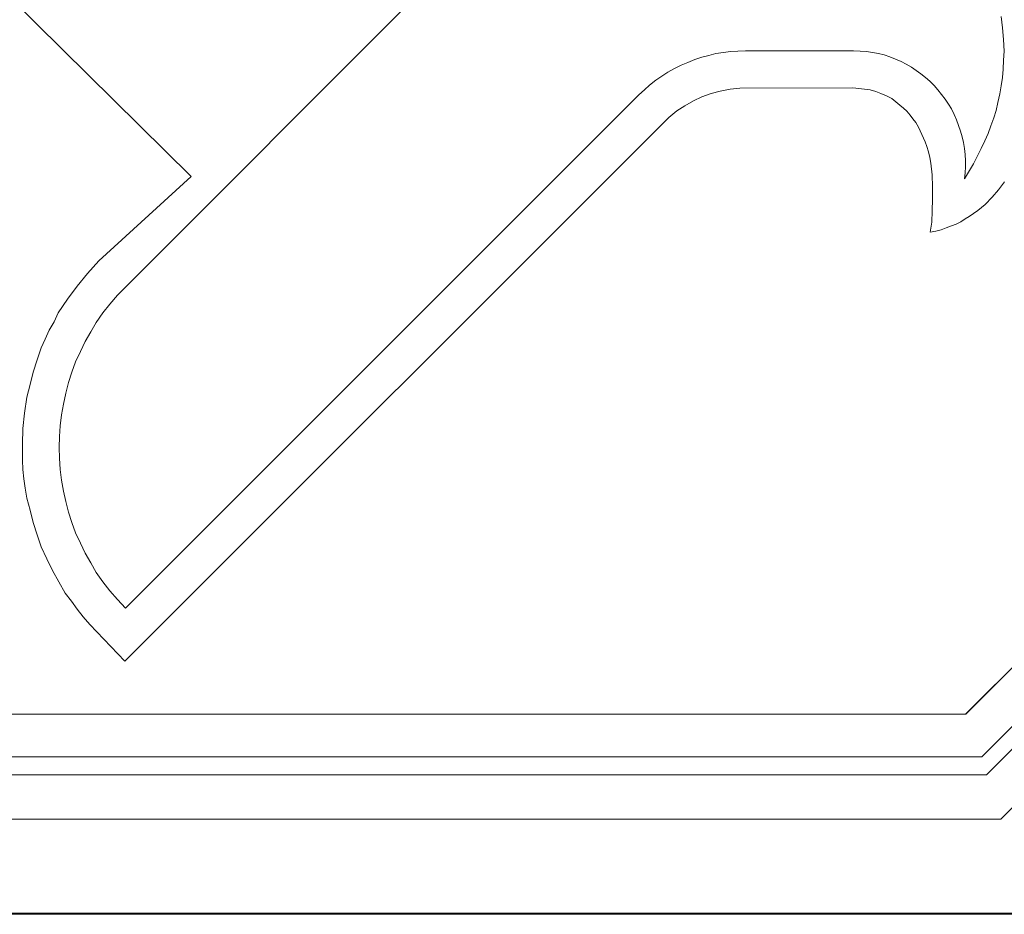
# Model space of a CAD drawing. Extents: x 64716 to 7565828, y -87108 to 5881792.
# Tile 134 of 160: x 291631 to 292405, y -44374 to -43670. Entities that reach past the tile are written whole.
import ezdxf

# ---------------------------------------------------------------- set-up
doc = ezdxf.new("R2010")
doc.units = 0
doc.header["$MEASUREMENT"] = 0
doc.layers.add('linii', color=7, linetype='Continuous', lineweight=15)

msp = doc.modelspace()

# ---------------------------------------------------------------- linework, layer by layer
at = {"layer": 'linii'}
for p, q in [((291714.43, -43880.59, 0), (291989.63, -43605.03, 0)), ((291714.43, -43880.59, 0), (291989.63, -43605.03, 0)), ((291714.43, -43880.59, 0), (291989.63, -43605.03, 0)), ((291714.43, -43880.59, 0), (291989.63, -43605.03, 0)), ((291766.15, -43793.79, 0), (291595.49, -43624.97, 0)), ((291766.15, -43793.79, 0), (291595.49, -43624.97, 0)), ((291766.15, -43793.79, 0), (291595.49, -43624.97, 0)), ((291766.15, -43793.79, 0), (291595.49, -43624.97, 0)), ((292918.65, -43673, 0), (292374.66, -44216.25, 0)), ((292918.65, -43673, 0), (292374.87, -44216.04, 0)), ((292964.78, -43673, 0), (292387.28, -44249.71, 0)), ((292964.78, -43673, 0), (292387.28, -44249.71, 0)), ((292390.9, -44264, 0), (292982.25, -43673, 0)), ((292390.9, -44264, 0), (292982.25, -43673, 0)), ((292402.22, -44298.77, 0), (293028.36, -43673, 0)), ((292402.61, -43667.82, 0), (292403.72, -43676.69, 0)), ((292402.61, -43667.82, 0), (292403.72, -43676.69, 0)), ((292402.61, -43667.82, 0), (292403.72, -43676.69, 0)), ((292402.61, -43667.82, 0), (292403.72, -43676.69, 0)), ((292403.72, -43676.69, 0), (292404.46, -43685.92, 0)), ((292403.72, -43676.69, 0), (292404.46, -43685.92, 0)), ((292403.72, -43676.69, 0), (292404.46, -43685.92, 0)), ((292403.72, -43676.69, 0), (292404.46, -43685.92, 0)), ((292404.46, -43685.92, 0), (292404.83, -43695.16, 0)), ((292404.46, -43685.92, 0), (292404.83, -43695.16, 0)), ((292404.46, -43685.92, 0), (292404.83, -43695.16, 0)), ((292404.46, -43685.92, 0), (292404.83, -43695.16, 0)), ((292178.39, -43697.01, 0), (292172.85, -43698.48, 0)), ((292178.39, -43697.01, 0), (292172.85, -43698.48, 0)), ((292178.39, -43697.01, 0), (292172.85, -43698.48, 0)), ((292178.39, -43697.01, 0), (292172.85, -43698.48, 0)), ((292184.3, -43696.27, 0), (292178.39, -43697.01, 0)), ((292184.3, -43696.27, 0), (292178.39, -43697.01, 0)), ((292184.3, -43696.27, 0), (292178.39, -43697.01, 0)), ((292184.3, -43696.27, 0), (292178.39, -43697.01, 0)), ((292189.84, -43695.53, 0), (292184.3, -43696.27, 0)), ((292189.84, -43695.53, 0), (292184.3, -43696.27, 0)), ((292189.84, -43695.53, 0), (292184.3, -43696.27, 0)), ((292189.84, -43695.53, 0), (292184.3, -43696.27, 0)), ((292195.75, -43695.16, 0), (292189.84, -43695.53, 0)), ((292195.75, -43695.16, 0), (292189.84, -43695.53, 0)), ((292195.75, -43695.16, 0), (292189.84, -43695.53, 0)), ((292195.75, -43695.16, 0), (292189.84, -43695.53, 0)), ((292201.66, -43694.79, 0), (292195.75, -43695.16, 0)), ((292201.66, -43694.79, 0), (292195.75, -43695.16, 0)), ((292201.66, -43694.79, 0), (292195.75, -43695.16, 0)), ((292201.66, -43694.79, 0), (292195.75, -43695.16, 0)), ((292213.85, -43694.79, 0), (292201.66, -43694.79, 0)), ((292213.85, -43694.79, 0), (292201.66, -43694.79, 0)), ((292213.85, -43694.79, 0), (292201.66, -43694.79, 0)), ((292213.85, -43694.79, 0), (292201.66, -43694.79, 0)), ((292227.52, -43694.79, 0), (292213.85, -43694.79, 0)), ((292227.52, -43694.79, 0), (292213.85, -43694.79, 0)), ((292227.52, -43694.79, 0), (292213.85, -43694.79, 0)), ((292227.52, -43694.79, 0), (292213.85, -43694.79, 0)), ((292241.56, -43694.79, 0), (292227.52, -43694.79, 0)), ((292241.56, -43694.79, 0), (292227.52, -43694.79, 0)), ((292241.56, -43694.79, 0), (292227.52, -43694.79, 0)), ((292241.56, -43694.79, 0), (292227.52, -43694.79, 0)), ((292255.59, -43694.79, 0), (292241.56, -43694.79, 0)), ((292255.59, -43694.79, 0), (292241.56, -43694.79, 0)), ((292255.59, -43694.79, 0), (292241.56, -43694.79, 0)), ((292255.59, -43694.79, 0), (292241.56, -43694.79, 0)), ((292267.78, -43694.79, 0), (292255.59, -43694.79, 0)), ((292267.78, -43694.79, 0), (292255.59, -43694.79, 0)), ((292267.78, -43694.79, 0), (292255.59, -43694.79, 0)), ((292267.78, -43694.79, 0), (292255.59, -43694.79, 0)), ((292277.76, -43694.79, 0), (292267.78, -43694.79, 0)), ((292277.76, -43694.79, 0), (292267.78, -43694.79, 0)), ((292277.76, -43694.79, 0), (292267.78, -43694.79, 0)), ((292277.76, -43694.79, 0), (292267.78, -43694.79, 0)), ((292284.41, -43694.79, 0), (292277.76, -43694.79, 0)), ((292284.41, -43694.79, 0), (292277.76, -43694.79, 0)), ((292284.41, -43694.79, 0), (292277.76, -43694.79, 0)), ((292284.41, -43694.79, 0), (292277.76, -43694.79, 0)), ((292286.62, -43694.79, 0), (292284.41, -43694.79, 0)), ((292286.62, -43694.79, 0), (292284.41, -43694.79, 0)), ((292286.62, -43694.79, 0), (292284.41, -43694.79, 0)), ((292286.62, -43694.79, 0), (292284.41, -43694.79, 0)), ((292291.79, -43695.16, 0), (292286.62, -43694.79, 0)), ((292291.79, -43695.16, 0), (292286.62, -43694.79, 0)), ((292291.79, -43695.16, 0), (292286.62, -43694.79, 0)), ((292291.79, -43695.16, 0), (292286.62, -43694.79, 0)), ((292296.6, -43695.53, 0), (292291.79, -43695.16, 0)), ((292296.6, -43695.53, 0), (292291.79, -43695.16, 0)), ((292296.6, -43695.53, 0), (292291.79, -43695.16, 0)), ((292296.6, -43695.53, 0), (292291.79, -43695.16, 0)), ((292301.4, -43696.27, 0), (292296.6, -43695.53, 0)), ((292301.4, -43696.27, 0), (292296.6, -43695.53, 0)), ((292301.4, -43696.27, 0), (292296.6, -43695.53, 0)), ((292301.4, -43696.27, 0), (292296.6, -43695.53, 0)), ((292306.2, -43697.01, 0), (292301.4, -43696.27, 0)), ((292306.2, -43697.01, 0), (292301.4, -43696.27, 0)), ((292306.2, -43697.01, 0), (292301.4, -43696.27, 0)), ((292306.2, -43697.01, 0), (292301.4, -43696.27, 0)), ((292310.63, -43698.11, 0), (292306.2, -43697.01, 0)), ((292310.63, -43698.11, 0), (292306.2, -43697.01, 0)), ((292310.63, -43698.11, 0), (292306.2, -43697.01, 0)), ((292310.63, -43698.11, 0), (292306.2, -43697.01, 0)), ((292315.07, -43699.59, 0), (292310.63, -43698.11, 0)), ((292315.07, -43699.59, 0), (292310.63, -43698.11, 0)), ((292315.07, -43699.59, 0), (292310.63, -43698.11, 0)), ((292315.07, -43699.59, 0), (292310.63, -43698.11, 0)), ((292404.83, -43695.16, 0), (292404.46, -43702.18, 0)), ((292404.83, -43695.16, 0), (292404.46, -43702.18, 0)), ((292404.83, -43695.16, 0), (292404.46, -43702.18, 0)), ((292404.83, -43695.16, 0), (292404.46, -43702.18, 0)), ((292156.23, -43704.02, 0), (292151.06, -43706.24, 0)), ((292156.23, -43704.02, 0), (292151.06, -43706.24, 0)), ((292156.23, -43704.02, 0), (292151.06, -43706.24, 0)), ((292156.23, -43704.02, 0), (292151.06, -43706.24, 0)), ((292161.77, -43701.81, 0), (292156.23, -43704.02, 0)), ((292161.77, -43701.81, 0), (292156.23, -43704.02, 0)), ((292161.77, -43701.81, 0), (292156.23, -43704.02, 0)), ((292161.77, -43701.81, 0), (292156.23, -43704.02, 0)), ((292167.31, -43699.96, 0), (292161.77, -43701.81, 0)), ((292167.31, -43699.96, 0), (292161.77, -43701.81, 0)), ((292167.31, -43699.96, 0), (292161.77, -43701.81, 0)), ((292167.31, -43699.96, 0), (292161.77, -43701.81, 0)), ((292172.85, -43698.48, 0), (292167.31, -43699.96, 0)), ((292172.85, -43698.48, 0), (292167.31, -43699.96, 0)), ((292172.85, -43698.48, 0), (292167.31, -43699.96, 0)), ((292172.85, -43698.48, 0), (292167.31, -43699.96, 0)), ((292319.5, -43701.44, 0), (292315.07, -43699.59, 0)), ((292319.5, -43701.44, 0), (292315.07, -43699.59, 0)), ((292319.5, -43701.44, 0), (292315.07, -43699.59, 0)), ((292319.5, -43701.44, 0), (292315.07, -43699.59, 0)), ((292323.93, -43703.29, 0), (292319.5, -43701.44, 0)), ((292323.93, -43703.29, 0), (292319.5, -43701.44, 0)), ((292323.93, -43703.29, 0), (292319.5, -43701.44, 0)), ((292323.93, -43703.29, 0), (292319.5, -43701.44, 0)), ((292327.99, -43705.5, 0), (292323.93, -43703.29, 0)), ((292327.99, -43705.5, 0), (292323.93, -43703.29, 0)), ((292327.99, -43705.5, 0), (292323.93, -43703.29, 0)), ((292327.99, -43705.5, 0), (292323.93, -43703.29, 0)), ((292332.06, -43707.72, 0), (292327.99, -43705.5, 0)), ((292332.06, -43707.72, 0), (292327.99, -43705.5, 0)), ((292332.06, -43707.72, 0), (292327.99, -43705.5, 0)), ((292332.06, -43707.72, 0), (292327.99, -43705.5, 0)), ((292404.46, -43702.18, 0), (292404.09, -43709.2, 0)), ((292404.46, -43702.18, 0), (292404.09, -43709.2, 0)), ((292404.46, -43702.18, 0), (292404.09, -43709.2, 0)), ((292404.46, -43702.18, 0), (292404.09, -43709.2, 0)), ((292140.71, -43711.78, 0), (292135.91, -43714.74, 0)), ((292140.71, -43711.78, 0), (292135.91, -43714.74, 0)), ((292140.71, -43711.78, 0), (292135.91, -43714.74, 0)), ((292140.71, -43711.78, 0), (292135.91, -43714.74, 0)), ((292145.88, -43708.83, 0), (292140.71, -43711.78, 0)), ((292145.88, -43708.83, 0), (292140.71, -43711.78, 0)), ((292145.88, -43708.83, 0), (292140.71, -43711.78, 0)), ((292145.88, -43708.83, 0), (292140.71, -43711.78, 0)), ((292151.06, -43706.24, 0), (292145.88, -43708.83, 0)), ((292151.06, -43706.24, 0), (292145.88, -43708.83, 0)), ((292151.06, -43706.24, 0), (292145.88, -43708.83, 0)), ((292151.06, -43706.24, 0), (292145.88, -43708.83, 0)), ((292335.75, -43710.3, 0), (292332.06, -43707.72, 0)), ((292335.75, -43710.3, 0), (292332.06, -43707.72, 0)), ((292335.75, -43710.3, 0), (292332.06, -43707.72, 0)), ((292335.75, -43710.3, 0), (292332.06, -43707.72, 0)), ((292339.45, -43712.89, 0), (292335.75, -43710.3, 0)), ((292339.45, -43712.89, 0), (292335.75, -43710.3, 0)), ((292339.45, -43712.89, 0), (292335.75, -43710.3, 0)), ((292339.45, -43712.89, 0), (292335.75, -43710.3, 0)), ((292343.14, -43715.84, 0), (292339.45, -43712.89, 0)), ((292343.14, -43715.84, 0), (292339.45, -43712.89, 0)), ((292343.14, -43715.84, 0), (292339.45, -43712.89, 0)), ((292343.14, -43715.84, 0), (292339.45, -43712.89, 0)), ((292404.09, -43709.2, 0), (292403.72, -43715.84, 0)), ((292404.09, -43709.2, 0), (292403.72, -43715.84, 0)), ((292404.09, -43709.2, 0), (292403.72, -43715.84, 0)), ((292404.09, -43709.2, 0), (292403.72, -43715.84, 0)), ((292131.11, -43718.06, 0), (292126.31, -43721.75, 0)), ((292131.11, -43718.06, 0), (292126.31, -43721.75, 0)), ((292131.11, -43718.06, 0), (292126.31, -43721.75, 0)), ((292131.11, -43718.06, 0), (292126.31, -43721.75, 0)), ((292135.91, -43714.74, 0), (292131.11, -43718.06, 0)), ((292135.91, -43714.74, 0), (292131.11, -43718.06, 0)), ((292135.91, -43714.74, 0), (292131.11, -43718.06, 0)), ((292135.91, -43714.74, 0), (292131.11, -43718.06, 0)), ((292346.46, -43718.8, 0), (292343.14, -43715.84, 0)), ((292346.46, -43718.8, 0), (292343.14, -43715.84, 0)), ((292346.46, -43718.8, 0), (292343.14, -43715.84, 0)), ((292346.46, -43718.8, 0), (292343.14, -43715.84, 0)), ((292349.79, -43722.12, 0), (292346.46, -43718.8, 0)), ((292349.79, -43722.12, 0), (292346.46, -43718.8, 0)), ((292349.79, -43722.12, 0), (292346.46, -43718.8, 0)), ((292349.79, -43722.12, 0), (292346.46, -43718.8, 0)), ((292403.72, -43715.84, 0), (292402.61, -43722.49, 0)), ((292403.72, -43715.84, 0), (292402.61, -43722.49, 0)), ((292403.72, -43715.84, 0), (292402.61, -43722.49, 0)), ((292403.72, -43715.84, 0), (292402.61, -43722.49, 0)), ((292122.24, -43725.45, 0), (292117.81, -43729.51, 0)), ((292122.24, -43725.45, 0), (292117.81, -43729.51, 0)), ((292122.24, -43725.45, 0), (292117.81, -43729.51, 0)), ((292122.24, -43725.45, 0), (292117.81, -43729.51, 0)), ((292126.31, -43721.75, 0), (292122.24, -43725.45, 0)), ((292126.31, -43721.75, 0), (292122.24, -43725.45, 0)), ((292126.31, -43721.75, 0), (292122.24, -43725.45, 0)), ((292126.31, -43721.75, 0), (292122.24, -43725.45, 0)), ((292174.7, -43728.4, 0), (292167.31, -43730.99, 0)), ((292174.7, -43728.4, 0), (292167.31, -43730.99, 0)), ((292174.7, -43728.4, 0), (292167.31, -43730.99, 0)), ((292174.7, -43728.4, 0), (292167.31, -43730.99, 0)), ((292181.71, -43726.56, 0), (292174.7, -43728.4, 0)), ((292181.71, -43726.56, 0), (292174.7, -43728.4, 0)), ((292181.71, -43726.56, 0), (292174.7, -43728.4, 0)), ((292181.71, -43726.56, 0), (292174.7, -43728.4, 0)), ((292189.47, -43725.08, 0), (292181.71, -43726.56, 0)), ((292189.47, -43725.08, 0), (292181.71, -43726.56, 0)), ((292189.47, -43725.08, 0), (292181.71, -43726.56, 0)), ((292189.47, -43725.08, 0), (292181.71, -43726.56, 0)), ((292197.23, -43724.34, 0), (292189.47, -43725.08, 0)), ((292197.23, -43724.34, 0), (292189.47, -43725.08, 0)), ((292197.23, -43724.34, 0), (292189.47, -43725.08, 0)), ((292197.23, -43724.34, 0), (292189.47, -43725.08, 0)), ((292285.88, -43723.97, 0), (292197.23, -43724.34, 0)), ((292285.88, -43723.97, 0), (292197.23, -43724.34, 0)), ((292285.88, -43723.97, 0), (292197.23, -43724.34, 0)), ((292285.88, -43723.97, 0), (292197.23, -43724.34, 0)), ((292299.55, -43725.45, 0), (292285.88, -43723.97, 0)), ((292299.55, -43725.45, 0), (292285.88, -43723.97, 0)), ((292299.55, -43725.45, 0), (292285.88, -43723.97, 0)), ((292299.55, -43725.45, 0), (292285.88, -43723.97, 0)), ((292303.98, -43726.93, 0), (292299.55, -43725.45, 0)), ((292303.98, -43726.93, 0), (292299.55, -43725.45, 0)), ((292303.98, -43726.93, 0), (292299.55, -43725.45, 0)), ((292303.98, -43726.93, 0), (292299.55, -43725.45, 0)), ((292308.05, -43728.4, 0), (292303.98, -43726.93, 0)), ((292308.05, -43728.4, 0), (292303.98, -43726.93, 0)), ((292308.05, -43728.4, 0), (292303.98, -43726.93, 0)), ((292308.05, -43728.4, 0), (292303.98, -43726.93, 0)), ((292312.48, -43730.25, 0), (292308.05, -43728.4, 0)), ((292312.48, -43730.25, 0), (292308.05, -43728.4, 0)), ((292312.48, -43730.25, 0), (292308.05, -43728.4, 0)), ((292312.48, -43730.25, 0), (292308.05, -43728.4, 0)), ((292352.74, -43725.45, 0), (292349.79, -43722.12, 0)), ((292352.74, -43725.45, 0), (292349.79, -43722.12, 0)), ((292352.74, -43725.45, 0), (292349.79, -43722.12, 0)), ((292352.74, -43725.45, 0), (292349.79, -43722.12, 0)), ((292355.7, -43729.14, 0), (292352.74, -43725.45, 0)), ((292355.7, -43729.14, 0), (292352.74, -43725.45, 0)), ((292355.7, -43729.14, 0), (292352.74, -43725.45, 0)), ((292355.7, -43729.14, 0), (292352.74, -43725.45, 0)), ((292358.65, -43732.84, 0), (292355.7, -43729.14, 0)), ((292358.65, -43732.84, 0), (292355.7, -43729.14, 0)), ((292358.65, -43732.84, 0), (292355.7, -43729.14, 0)), ((292358.65, -43732.84, 0), (292355.7, -43729.14, 0)), ((292401.5, -43728.77, 0), (292400.03, -43735.42, 0)), ((292401.5, -43728.77, 0), (292400.03, -43735.42, 0)), ((292401.5, -43728.77, 0), (292400.03, -43735.42, 0)), ((292401.5, -43728.77, 0), (292400.03, -43735.42, 0)), ((292402.61, -43722.49, 0), (292401.5, -43728.77, 0)), ((292402.61, -43722.49, 0), (292401.5, -43728.77, 0)), ((292402.61, -43722.49, 0), (292401.5, -43728.77, 0)), ((292402.61, -43722.49, 0), (292401.5, -43728.77, 0)), ((292117.81, -43729.51, 0), (291714.43, -44132.89, 0)), ((292117.81, -43729.51, 0), (291714.43, -44132.89, 0)), ((292117.81, -43729.51, 0), (291714.43, -44132.89, 0)), ((292117.81, -43729.51, 0), (291714.43, -44132.89, 0)), ((292160.66, -43734.31, 0), (292154.01, -43738.01, 0)), ((292160.66, -43734.31, 0), (292154.01, -43738.01, 0)), ((292160.66, -43734.31, 0), (292154.01, -43738.01, 0)), ((292160.66, -43734.31, 0), (292154.01, -43738.01, 0)), ((292167.31, -43730.99, 0), (292160.66, -43734.31, 0)), ((292167.31, -43730.99, 0), (292160.66, -43734.31, 0)), ((292167.31, -43730.99, 0), (292160.66, -43734.31, 0)), ((292167.31, -43730.99, 0), (292160.66, -43734.31, 0)), ((292316.54, -43732.47, 0), (292312.48, -43730.25, 0)), ((292316.54, -43732.47, 0), (292312.48, -43730.25, 0)), ((292316.54, -43732.47, 0), (292312.48, -43730.25, 0)), ((292316.54, -43732.47, 0), (292312.48, -43730.25, 0)), ((292319.87, -43735.05, 0), (292316.54, -43732.47, 0)), ((292319.87, -43735.05, 0), (292316.54, -43732.47, 0)), ((292319.87, -43735.05, 0), (292316.54, -43732.47, 0)), ((292319.87, -43735.05, 0), (292316.54, -43732.47, 0)), ((292322.82, -43737.64, 0), (292319.87, -43735.05, 0)), ((292322.82, -43737.64, 0), (292319.87, -43735.05, 0)), ((292322.82, -43737.64, 0), (292319.87, -43735.05, 0)), ((292322.82, -43737.64, 0), (292319.87, -43735.05, 0)), ((292361.24, -43736.9, 0), (292358.65, -43732.84, 0)), ((292361.24, -43736.9, 0), (292358.65, -43732.84, 0)), ((292361.24, -43736.9, 0), (292358.65, -43732.84, 0)), ((292361.24, -43736.9, 0), (292358.65, -43732.84, 0)), ((292363.46, -43740.59, 0), (292361.24, -43736.9, 0)), ((292363.46, -43740.59, 0), (292361.24, -43736.9, 0)), ((292363.46, -43740.59, 0), (292361.24, -43736.9, 0)), ((292363.46, -43740.59, 0), (292361.24, -43736.9, 0)), ((292400.03, -43735.42, 0), (292398.55, -43741.7, 0)), ((292400.03, -43735.42, 0), (292398.55, -43741.7, 0)), ((292400.03, -43735.42, 0), (292398.55, -43741.7, 0)), ((292400.03, -43735.42, 0), (292398.55, -43741.7, 0)), ((292147.73, -43742.07, 0), (292141.45, -43747.24, 0)), ((292147.73, -43742.07, 0), (292141.45, -43747.24, 0)), ((292147.73, -43742.07, 0), (292141.45, -43747.24, 0)), ((292147.73, -43742.07, 0), (292141.45, -43747.24, 0)), ((292154.01, -43738.01, 0), (292147.73, -43742.07, 0)), ((292154.01, -43738.01, 0), (292147.73, -43742.07, 0)), ((292154.01, -43738.01, 0), (292147.73, -43742.07, 0)), ((292154.01, -43738.01, 0), (292147.73, -43742.07, 0)), ((292325.78, -43739.86, 0), (292322.82, -43737.64, 0)), ((292325.78, -43739.86, 0), (292322.82, -43737.64, 0)), ((292325.78, -43739.86, 0), (292322.82, -43737.64, 0)), ((292325.78, -43739.86, 0), (292322.82, -43737.64, 0)), ((292328.36, -43742.44, 0), (292325.78, -43739.86, 0)), ((292328.36, -43742.44, 0), (292325.78, -43739.86, 0)), ((292328.36, -43742.44, 0), (292325.78, -43739.86, 0)), ((292328.36, -43742.44, 0), (292325.78, -43739.86, 0)), ((292330.95, -43745.4, 0), (292328.36, -43742.44, 0)), ((292330.95, -43745.4, 0), (292328.36, -43742.44, 0)), ((292330.95, -43745.4, 0), (292328.36, -43742.44, 0)), ((292330.95, -43745.4, 0), (292328.36, -43742.44, 0)), ((292365.67, -43745.03, 0), (292363.46, -43740.59, 0)), ((292365.67, -43745.03, 0), (292363.46, -43740.59, 0)), ((292365.67, -43745.03, 0), (292363.46, -43740.59, 0)), ((292365.67, -43745.03, 0), (292363.46, -43740.59, 0)), ((292398.55, -43741.7, 0), (292396.7, -43747.61, 0)), ((292398.55, -43741.7, 0), (292396.7, -43747.61, 0)), ((292398.55, -43741.7, 0), (292396.7, -43747.61, 0)), ((292398.55, -43741.7, 0), (292396.7, -43747.61, 0)), ((292141.45, -43747.24, 0), (291714.06, -44174.63, 0)), ((292141.45, -43747.24, 0), (291714.06, -44174.63, 0)), ((292141.45, -43747.24, 0), (291714.06, -44174.63, 0)), ((292141.45, -43747.24, 0), (291714.06, -44174.63, 0)), ((292333.17, -43748.35, 0), (292330.95, -43745.4, 0)), ((292333.17, -43748.35, 0), (292330.95, -43745.4, 0)), ((292333.17, -43748.35, 0), (292330.95, -43745.4, 0)), ((292333.17, -43748.35, 0), (292330.95, -43745.4, 0)), ((292335.38, -43751.31, 0), (292333.17, -43748.35, 0)), ((292335.38, -43751.31, 0), (292333.17, -43748.35, 0)), ((292335.38, -43751.31, 0), (292333.17, -43748.35, 0)), ((292335.38, -43751.31, 0), (292333.17, -43748.35, 0)), ((292337.6, -43755, 0), (292335.38, -43751.31, 0)), ((292337.6, -43755, 0), (292335.38, -43751.31, 0)), ((292337.6, -43755, 0), (292335.38, -43751.31, 0)), ((292337.6, -43755, 0), (292335.38, -43751.31, 0)), ((292367.52, -43749.09, 0), (292365.67, -43745.03, 0)), ((292367.52, -43749.09, 0), (292365.67, -43745.03, 0)), ((292367.52, -43749.09, 0), (292365.67, -43745.03, 0)), ((292367.52, -43749.09, 0), (292365.67, -43745.03, 0)), ((292369, -43753.52, 0), (292367.52, -43749.09, 0)), ((292369, -43753.52, 0), (292367.52, -43749.09, 0)), ((292369, -43753.52, 0), (292367.52, -43749.09, 0)), ((292369, -43753.52, 0), (292367.52, -43749.09, 0)), ((292396.7, -43747.61, 0), (292394.49, -43753.89, 0)), ((292396.7, -43747.61, 0), (292394.49, -43753.89, 0)), ((292396.7, -43747.61, 0), (292394.49, -43753.89, 0)), ((292396.7, -43747.61, 0), (292394.49, -43753.89, 0)), ((292342.77, -43766.45, 0), (292337.6, -43755, 0)), ((292342.77, -43766.45, 0), (292337.6, -43755, 0)), ((292342.77, -43766.45, 0), (292337.6, -43755, 0)), ((292342.77, -43766.45, 0), (292337.6, -43755, 0)), ((292370.47, -43757.96, 0), (292369, -43753.52, 0)), ((292370.47, -43757.96, 0), (292369, -43753.52, 0)), ((292370.47, -43757.96, 0), (292369, -43753.52, 0)), ((292370.47, -43757.96, 0), (292369, -43753.52, 0)), ((292371.95, -43762.39, 0), (292370.47, -43757.96, 0)), ((292371.95, -43762.39, 0), (292370.47, -43757.96, 0)), ((292371.95, -43762.39, 0), (292370.47, -43757.96, 0)), ((292371.95, -43762.39, 0), (292370.47, -43757.96, 0)), ((292392.27, -43759.8, 0), (292389.68, -43765.71, 0)), ((292392.27, -43759.8, 0), (292389.68, -43765.71, 0)), ((292392.27, -43759.8, 0), (292389.68, -43765.71, 0)), ((292392.27, -43759.8, 0), (292389.68, -43765.71, 0)), ((292394.49, -43753.89, 0), (292392.27, -43759.8, 0)), ((292394.49, -43753.89, 0), (292392.27, -43759.8, 0)), ((292394.49, -43753.89, 0), (292392.27, -43759.8, 0)), ((292394.49, -43753.89, 0), (292392.27, -43759.8, 0)), ((292344.25, -43770.15, 0), (292342.77, -43766.45, 0)), ((292344.25, -43770.15, 0), (292342.77, -43766.45, 0)), ((292344.25, -43770.15, 0), (292342.77, -43766.45, 0)), ((292344.25, -43770.15, 0), (292342.77, -43766.45, 0)), ((292373.06, -43766.82, 0), (292371.95, -43762.39, 0)), ((292373.06, -43766.82, 0), (292371.95, -43762.39, 0)), ((292373.06, -43766.82, 0), (292371.95, -43762.39, 0)), ((292373.06, -43766.82, 0), (292371.95, -43762.39, 0)), ((292373.8, -43771.62, 0), (292373.06, -43766.82, 0)), ((292373.8, -43771.62, 0), (292373.06, -43766.82, 0)), ((292373.8, -43771.62, 0), (292373.06, -43766.82, 0)), ((292373.8, -43771.62, 0), (292373.06, -43766.82, 0)), ((292389.68, -43765.71, 0), (292386.73, -43771.62, 0)), ((292389.68, -43765.71, 0), (292386.73, -43771.62, 0)), ((292389.68, -43765.71, 0), (292386.73, -43771.62, 0)), ((292389.68, -43765.71, 0), (292386.73, -43771.62, 0)), ((292345.36, -43774.21, 0), (292344.25, -43770.15, 0)), ((292345.36, -43774.21, 0), (292344.25, -43770.15, 0)), ((292345.36, -43774.21, 0), (292344.25, -43770.15, 0)), ((292345.36, -43774.21, 0), (292344.25, -43770.15, 0)), ((292346.46, -43778.64, 0), (292345.36, -43774.21, 0)), ((292346.46, -43778.64, 0), (292345.36, -43774.21, 0)), ((292346.46, -43778.64, 0), (292345.36, -43774.21, 0)), ((292346.46, -43778.64, 0), (292345.36, -43774.21, 0)), ((292374.17, -43776.43, 0), (292373.8, -43771.62, 0)), ((292374.17, -43776.43, 0), (292373.8, -43771.62, 0)), ((292374.17, -43776.43, 0), (292373.8, -43771.62, 0)), ((292374.17, -43776.43, 0), (292373.8, -43771.62, 0)), ((292386.73, -43771.62, 0), (292380.82, -43783.81, 0)), ((292386.73, -43771.62, 0), (292380.82, -43783.81, 0)), ((292386.73, -43771.62, 0), (292380.82, -43783.81, 0)), ((292386.73, -43771.62, 0), (292380.82, -43783.81, 0)), ((292347.2, -43783.07, 0), (292346.46, -43778.64, 0)), ((292347.2, -43783.07, 0), (292346.46, -43778.64, 0)), ((292347.2, -43783.07, 0), (292346.46, -43778.64, 0)), ((292347.2, -43783.07, 0), (292346.46, -43778.64, 0)), ((292348.31, -43792.31, 0), (292347.2, -43783.07, 0)), ((292348.31, -43792.31, 0), (292347.2, -43783.07, 0)), ((292348.31, -43792.31, 0), (292347.2, -43783.07, 0)), ((292348.31, -43792.31, 0), (292347.2, -43783.07, 0)), ((292374.54, -43781.23, 0), (292374.17, -43776.43, 0)), ((292374.54, -43781.23, 0), (292374.17, -43776.43, 0)), ((292374.54, -43781.23, 0), (292374.17, -43776.43, 0)), ((292374.54, -43781.23, 0), (292374.17, -43776.43, 0)), ((292374.54, -43786.03, 0), (292374.54, -43781.23, 0)), ((292374.54, -43786.03, 0), (292374.54, -43781.23, 0)), ((292374.54, -43786.03, 0), (292374.54, -43781.23, 0)), ((292374.54, -43786.03, 0), (292374.54, -43781.23, 0)), ((292380.82, -43783.81, 0), (292373.8, -43795.63, 0)), ((292380.82, -43783.81, 0), (292373.8, -43795.63, 0)), ((292380.82, -43783.81, 0), (292373.8, -43795.63, 0)), ((292380.82, -43783.81, 0), (292373.8, -43795.63, 0)), ((292373.8, -43795.63, 0), (292374.17, -43790.83, 0)), ((292373.8, -43795.63, 0), (292374.17, -43790.83, 0)), ((292373.8, -43795.63, 0), (292374.17, -43790.83, 0)), ((292373.8, -43795.63, 0), (292374.17, -43790.83, 0)), ((292374.17, -43790.83, 0), (292374.54, -43786.03, 0)), ((292374.17, -43790.83, 0), (292374.54, -43786.03, 0)), ((292374.17, -43790.83, 0), (292374.54, -43786.03, 0)), ((292374.17, -43790.83, 0), (292374.54, -43786.03, 0)), ((291693.38, -43859.91, 0), (291766.15, -43793.79, 0)), ((291693.38, -43859.91, 0), (291766.15, -43793.79, 0)), ((291693.38, -43859.91, 0), (291766.15, -43793.79, 0)), ((291693.38, -43859.91, 0), (291766.15, -43793.79, 0)), ((292348.68, -43801.91, 0), (292348.31, -43792.31, 0)), ((292348.68, -43801.91, 0), (292348.31, -43792.31, 0)), ((292348.68, -43801.91, 0), (292348.31, -43792.31, 0)), ((292348.68, -43801.91, 0), (292348.31, -43792.31, 0)), ((292405.2, -43797.85, 0), (292400.4, -43804.13, 0)), ((292405.2, -43797.85, 0), (292400.4, -43804.13, 0)), ((292405.2, -43797.85, 0), (292400.4, -43804.13, 0)), ((292405.2, -43797.85, 0), (292400.4, -43804.13, 0)), ((292348.68, -43811.52, 0), (292348.68, -43801.91, 0)), ((292348.68, -43811.52, 0), (292348.68, -43801.91, 0)), ((292348.68, -43811.52, 0), (292348.68, -43801.91, 0)), ((292348.68, -43811.52, 0), (292348.68, -43801.91, 0)), ((292400.4, -43804.13, 0), (292395.59, -43810.04, 0)), ((292400.4, -43804.13, 0), (292395.59, -43810.04, 0)), ((292400.4, -43804.13, 0), (292395.59, -43810.04, 0)), ((292400.4, -43804.13, 0), (292395.59, -43810.04, 0)), ((292348.31, -43820.75, 0), (292348.68, -43811.52, 0)), ((292348.31, -43820.75, 0), (292348.68, -43811.52, 0)), ((292348.31, -43820.75, 0), (292348.68, -43811.52, 0)), ((292348.31, -43820.75, 0), (292348.68, -43811.52, 0)), ((292395.59, -43810.04, 0), (292390.05, -43815.58, 0)), ((292395.59, -43810.04, 0), (292390.05, -43815.58, 0)), ((292395.59, -43810.04, 0), (292390.05, -43815.58, 0)), ((292395.59, -43810.04, 0), (292390.05, -43815.58, 0)), ((292347.94, -43829.62, 0), (292348.31, -43820.75, 0)), ((292347.94, -43829.62, 0), (292348.31, -43820.75, 0)), ((292347.94, -43829.62, 0), (292348.31, -43820.75, 0)), ((292347.94, -43829.62, 0), (292348.31, -43820.75, 0)), ((292384.14, -43820.38, 0), (292377.49, -43825.18, 0)), ((292384.14, -43820.38, 0), (292377.49, -43825.18, 0)), ((292384.14, -43820.38, 0), (292377.49, -43825.18, 0)), ((292384.14, -43820.38, 0), (292377.49, -43825.18, 0)), ((292390.05, -43815.58, 0), (292384.14, -43820.38, 0)), ((292390.05, -43815.58, 0), (292384.14, -43820.38, 0)), ((292390.05, -43815.58, 0), (292384.14, -43820.38, 0)), ((292390.05, -43815.58, 0), (292384.14, -43820.38, 0)), ((292346.83, -43837.37, 0), (292347.94, -43829.62, 0)), ((292346.83, -43837.37, 0), (292347.94, -43829.62, 0)), ((292346.83, -43837.37, 0), (292347.94, -43829.62, 0)), ((292346.83, -43837.37, 0), (292347.94, -43829.62, 0)), ((292370.84, -43829.25, 0), (292367.15, -43831.1, 0)), ((292370.84, -43829.25, 0), (292367.15, -43831.1, 0)), ((292370.84, -43829.25, 0), (292367.15, -43831.1, 0)), ((292370.84, -43829.25, 0), (292367.15, -43831.1, 0)), ((292374.17, -43827.03, 0), (292370.84, -43829.25, 0)), ((292374.17, -43827.03, 0), (292370.84, -43829.25, 0)), ((292374.17, -43827.03, 0), (292370.84, -43829.25, 0)), ((292374.17, -43827.03, 0), (292370.84, -43829.25, 0)), ((292377.49, -43825.18, 0), (292374.17, -43827.03, 0)), ((292377.49, -43825.18, 0), (292374.17, -43827.03, 0)), ((292377.49, -43825.18, 0), (292374.17, -43827.03, 0)), ((292377.49, -43825.18, 0), (292374.17, -43827.03, 0)), ((292351.27, -43836.64, 0), (292346.83, -43837.37, 0)), ((292351.27, -43836.64, 0), (292346.83, -43837.37, 0)), ((292351.27, -43836.64, 0), (292346.83, -43837.37, 0)), ((292351.27, -43836.64, 0), (292346.83, -43837.37, 0)), ((292355.33, -43835.53, 0), (292351.27, -43836.64, 0)), ((292355.33, -43835.53, 0), (292351.27, -43836.64, 0)), ((292355.33, -43835.53, 0), (292351.27, -43836.64, 0)), ((292355.33, -43835.53, 0), (292351.27, -43836.64, 0)), ((292359.39, -43834.05, 0), (292355.33, -43835.53, 0)), ((292359.39, -43834.05, 0), (292355.33, -43835.53, 0)), ((292359.39, -43834.05, 0), (292355.33, -43835.53, 0)), ((292359.39, -43834.05, 0), (292355.33, -43835.53, 0)), ((292363.46, -43832.57, 0), (292359.39, -43834.05, 0)), ((292363.46, -43832.57, 0), (292359.39, -43834.05, 0)), ((292363.46, -43832.57, 0), (292359.39, -43834.05, 0)), ((292363.46, -43832.57, 0), (292359.39, -43834.05, 0)), ((292367.15, -43831.1, 0), (292363.46, -43832.57, 0)), ((292367.15, -43831.1, 0), (292363.46, -43832.57, 0)), ((292367.15, -43831.1, 0), (292363.46, -43832.57, 0)), ((292367.15, -43831.1, 0), (292363.46, -43832.57, 0)), ((291684.51, -43869.88, 0), (291693.38, -43859.91, 0)), ((291684.51, -43869.88, 0), (291693.38, -43859.91, 0)), ((291684.51, -43869.88, 0), (291693.38, -43859.91, 0)), ((291684.51, -43869.88, 0), (291693.38, -43859.91, 0)), ((291676.38, -43879.86, 0), (291684.51, -43869.88, 0)), ((291676.38, -43879.86, 0), (291684.51, -43869.88, 0)), ((291676.38, -43879.86, 0), (291684.51, -43869.88, 0)), ((291676.38, -43879.86, 0), (291684.51, -43869.88, 0)), ((291669, -43890.2, 0), (291676.38, -43879.86, 0)), ((291669, -43890.2, 0), (291676.38, -43879.86, 0)), ((291669, -43890.2, 0), (291676.38, -43879.86, 0)), ((291669, -43890.2, 0), (291676.38, -43879.86, 0)), ((291708.15, -43886.87, 0), (291714.43, -43880.59, 0)), ((291708.15, -43886.87, 0), (291714.43, -43880.59, 0)), ((291708.15, -43886.87, 0), (291714.43, -43880.59, 0)), ((291708.15, -43886.87, 0), (291714.43, -43880.59, 0)), ((291661.61, -43900.91, 0), (291669, -43890.2, 0)), ((291661.61, -43900.91, 0), (291669, -43890.2, 0)), ((291661.61, -43900.91, 0), (291669, -43890.2, 0)), ((291661.61, -43900.91, 0), (291669, -43890.2, 0)), ((291702.24, -43893.89, 0), (291708.15, -43886.87, 0)), ((291702.24, -43893.89, 0), (291708.15, -43886.87, 0)), ((291702.24, -43893.89, 0), (291708.15, -43886.87, 0)), ((291702.24, -43893.89, 0), (291708.15, -43886.87, 0)), ((291696.7, -43900.91, 0), (291702.24, -43893.89, 0)), ((291696.7, -43900.91, 0), (291702.24, -43893.89, 0)), ((291696.7, -43900.91, 0), (291702.24, -43893.89, 0)), ((291696.7, -43900.91, 0), (291702.24, -43893.89, 0)), ((291658.28, -43907.93, 0), (291661.61, -43900.91, 0)), ((291658.28, -43907.93, 0), (291661.61, -43900.91, 0)), ((291658.28, -43907.93, 0), (291661.61, -43900.91, 0)), ((291658.28, -43907.93, 0), (291661.61, -43900.91, 0)), ((291691.53, -43908.3, 0), (291696.7, -43900.91, 0)), ((291691.53, -43908.3, 0), (291696.7, -43900.91, 0)), ((291691.53, -43908.3, 0), (291696.7, -43900.91, 0)), ((291691.53, -43908.3, 0), (291696.7, -43900.91, 0)), ((291651.27, -43921.6, 0), (291654.59, -43914.58, 0)), ((291651.27, -43921.6, 0), (291654.59, -43914.58, 0)), ((291651.27, -43921.6, 0), (291654.59, -43914.58, 0)), ((291651.27, -43921.6, 0), (291654.59, -43914.58, 0)), ((291654.59, -43914.58, 0), (291658.28, -43907.93, 0)), ((291654.59, -43914.58, 0), (291658.28, -43907.93, 0)), ((291654.59, -43914.58, 0), (291658.28, -43907.93, 0)), ((291654.59, -43914.58, 0), (291658.28, -43907.93, 0)), ((291687.1, -43915.69, 0), (291691.53, -43908.3, 0)), ((291687.1, -43915.69, 0), (291691.53, -43908.3, 0)), ((291687.1, -43915.69, 0), (291691.53, -43908.3, 0)), ((291687.1, -43915.69, 0), (291691.53, -43908.3, 0)), ((291648.31, -43928.25, 0), (291651.27, -43921.6, 0)), ((291648.31, -43928.25, 0), (291651.27, -43921.6, 0)), ((291648.31, -43928.25, 0), (291651.27, -43921.6, 0)), ((291648.31, -43928.25, 0), (291651.27, -43921.6, 0)), ((291682.66, -43923.44, 0), (291687.1, -43915.69, 0)), ((291682.66, -43923.44, 0), (291687.1, -43915.69, 0)), ((291682.66, -43923.44, 0), (291687.1, -43915.69, 0)), ((291682.66, -43923.44, 0), (291687.1, -43915.69, 0)), ((291644.99, -43937.85, 0), (291648.31, -43928.25, 0)), ((291644.99, -43937.85, 0), (291648.31, -43928.25, 0)), ((291644.99, -43937.85, 0), (291648.31, -43928.25, 0)), ((291644.99, -43937.85, 0), (291648.31, -43928.25, 0)), ((291678.97, -43931.2, 0), (291682.66, -43923.44, 0)), ((291678.97, -43931.2, 0), (291682.66, -43923.44, 0)), ((291678.97, -43931.2, 0), (291682.66, -43923.44, 0)), ((291678.97, -43931.2, 0), (291682.66, -43923.44, 0)), ((291642.03, -43947.45, 0), (291644.99, -43937.85, 0)), ((291642.03, -43947.45, 0), (291644.99, -43937.85, 0)), ((291642.03, -43947.45, 0), (291644.99, -43937.85, 0)), ((291642.03, -43947.45, 0), (291644.99, -43937.85, 0)), ((291675.28, -43939.33, 0), (291678.97, -43931.2, 0)), ((291675.28, -43939.33, 0), (291678.97, -43931.2, 0)), ((291675.28, -43939.33, 0), (291678.97, -43931.2, 0)), ((291675.28, -43939.33, 0), (291678.97, -43931.2, 0)), ((291672.32, -43947.45, 0), (291675.28, -43939.33, 0)), ((291672.32, -43947.45, 0), (291675.28, -43939.33, 0)), ((291672.32, -43947.45, 0), (291675.28, -43939.33, 0)), ((291672.32, -43947.45, 0), (291675.28, -43939.33, 0)), ((291639.45, -43957.06, 0), (291642.03, -43947.45, 0)), ((291639.45, -43957.06, 0), (291642.03, -43947.45, 0)), ((291639.45, -43957.06, 0), (291642.03, -43947.45, 0)), ((291639.45, -43957.06, 0), (291642.03, -43947.45, 0)), ((291669.74, -43955.58, 0), (291672.32, -43947.45, 0)), ((291669.74, -43955.58, 0), (291672.32, -43947.45, 0)), ((291669.74, -43955.58, 0), (291672.32, -43947.45, 0)), ((291669.74, -43955.58, 0), (291672.32, -43947.45, 0)), ((291636.86, -43967.03, 0), (291639.45, -43957.06, 0)), ((291636.86, -43967.03, 0), (291639.45, -43957.06, 0)), ((291636.86, -43967.03, 0), (291639.45, -43957.06, 0)), ((291636.86, -43967.03, 0), (291639.45, -43957.06, 0)), ((291667.52, -43964.08, 0), (291669.74, -43955.58, 0)), ((291667.52, -43964.08, 0), (291669.74, -43955.58, 0)), ((291667.52, -43964.08, 0), (291669.74, -43955.58, 0)), ((291667.52, -43964.08, 0), (291669.74, -43955.58, 0)), ((291635.01, -43979.59, 0), (291636.86, -43967.03, 0)), ((291635.01, -43979.59, 0), (291636.86, -43967.03, 0)), ((291635.01, -43979.59, 0), (291636.86, -43967.03, 0)), ((291635.01, -43979.59, 0), (291636.86, -43967.03, 0)), ((291665.67, -43972.57, 0), (291667.52, -43964.08, 0)), ((291665.67, -43972.57, 0), (291667.52, -43964.08, 0)), ((291665.67, -43972.57, 0), (291667.52, -43964.08, 0)), ((291665.67, -43972.57, 0), (291667.52, -43964.08, 0)), ((291664.19, -43981.07, 0), (291665.67, -43972.57, 0)), ((291664.19, -43981.07, 0), (291665.67, -43972.57, 0)), ((291664.19, -43981.07, 0), (291665.67, -43972.57, 0)), ((291664.19, -43981.07, 0), (291665.67, -43972.57, 0)), ((291633.9, -43991.78, 0), (291635.01, -43979.59, 0)), ((291633.9, -43991.78, 0), (291635.01, -43979.59, 0)), ((291633.9, -43991.78, 0), (291635.01, -43979.59, 0)), ((291633.9, -43991.78, 0), (291635.01, -43979.59, 0)), ((291663.09, -43989.56, 0), (291664.19, -43981.07, 0)), ((291663.09, -43989.56, 0), (291664.19, -43981.07, 0)), ((291663.09, -43989.56, 0), (291664.19, -43981.07, 0)), ((291663.09, -43989.56, 0), (291664.19, -43981.07, 0)), ((291633.54, -44003.97, 0), (291633.9, -43991.78, 0)), ((291633.54, -44003.97, 0), (291633.9, -43991.78, 0)), ((291633.54, -44003.97, 0), (291633.9, -43991.78, 0)), ((291633.54, -44003.97, 0), (291633.9, -43991.78, 0)), ((291662.72, -43998.06, 0), (291663.09, -43989.56, 0)), ((291662.72, -43998.06, 0), (291663.09, -43989.56, 0)), ((291662.72, -43998.06, 0), (291663.09, -43989.56, 0)), ((291662.72, -43998.06, 0), (291663.09, -43989.56, 0)), ((291662.35, -44006.56, 0), (291662.72, -43998.06, 0)), ((291662.35, -44006.56, 0), (291662.72, -43998.06, 0)), ((291662.35, -44006.56, 0), (291662.72, -43998.06, 0)), ((291662.35, -44006.56, 0), (291662.72, -43998.06, 0)), ((291633.54, -44016.53, 0), (291633.54, -44003.97, 0)), ((291633.54, -44016.53, 0), (291633.54, -44003.97, 0)), ((291633.54, -44016.53, 0), (291633.54, -44003.97, 0)), ((291633.54, -44016.53, 0), (291633.54, -44003.97, 0)), ((291662.72, -44015.05, 0), (291662.35, -44006.56, 0)), ((291662.72, -44015.05, 0), (291662.35, -44006.56, 0)), ((291662.72, -44015.05, 0), (291662.35, -44006.56, 0)), ((291662.72, -44015.05, 0), (291662.35, -44006.56, 0)), ((291663.09, -44023.92, 0), (291662.72, -44015.05, 0)), ((291663.09, -44023.92, 0), (291662.72, -44015.05, 0)), ((291663.09, -44023.92, 0), (291662.72, -44015.05, 0)), ((291663.09, -44023.92, 0), (291662.72, -44015.05, 0)), ((291633.9, -44023.92, 0), (291633.54, -44016.53, 0)), ((291633.9, -44023.92, 0), (291633.54, -44016.53, 0)), ((291633.9, -44023.92, 0), (291633.54, -44016.53, 0)), ((291633.9, -44023.92, 0), (291633.54, -44016.53, 0)), ((291634.64, -44031.31, 0), (291633.9, -44023.92, 0)), ((291634.64, -44031.31, 0), (291633.9, -44023.92, 0)), ((291634.64, -44031.31, 0), (291633.9, -44023.92, 0)), ((291634.64, -44031.31, 0), (291633.9, -44023.92, 0)), ((291664.19, -44032.41, 0), (291663.09, -44023.92, 0)), ((291664.19, -44032.41, 0), (291663.09, -44023.92, 0)), ((291664.19, -44032.41, 0), (291663.09, -44023.92, 0)), ((291664.19, -44032.41, 0), (291663.09, -44023.92, 0)), ((291635.75, -44038.69, 0), (291634.64, -44031.31, 0)), ((291635.75, -44038.69, 0), (291634.64, -44031.31, 0)), ((291635.75, -44038.69, 0), (291634.64, -44031.31, 0)), ((291635.75, -44038.69, 0), (291634.64, -44031.31, 0)), ((291665.67, -44040.91, 0), (291664.19, -44032.41, 0)), ((291665.67, -44040.91, 0), (291664.19, -44032.41, 0)), ((291665.67, -44040.91, 0), (291664.19, -44032.41, 0)), ((291665.67, -44040.91, 0), (291664.19, -44032.41, 0)), ((291636.86, -44046.45, 0), (291635.75, -44038.69, 0)), ((291636.86, -44046.45, 0), (291635.75, -44038.69, 0)), ((291636.86, -44046.45, 0), (291635.75, -44038.69, 0)), ((291636.86, -44046.45, 0), (291635.75, -44038.69, 0)), ((291667.52, -44049.04, 0), (291665.67, -44040.91, 0)), ((291667.52, -44049.04, 0), (291665.67, -44040.91, 0)), ((291667.52, -44049.04, 0), (291665.67, -44040.91, 0)), ((291667.52, -44049.04, 0), (291665.67, -44040.91, 0)), ((291639.45, -44056.06, 0), (291636.86, -44046.45, 0)), ((291639.45, -44056.06, 0), (291636.86, -44046.45, 0)), ((291639.45, -44056.06, 0), (291636.86, -44046.45, 0)), ((291639.45, -44056.06, 0), (291636.86, -44046.45, 0)), ((291669.74, -44057.53, 0), (291667.52, -44049.04, 0)), ((291669.74, -44057.53, 0), (291667.52, -44049.04, 0)), ((291669.74, -44057.53, 0), (291667.52, -44049.04, 0)), ((291669.74, -44057.53, 0), (291667.52, -44049.04, 0)), ((291642.03, -44065.66, 0), (291639.45, -44056.06, 0)), ((291642.03, -44065.66, 0), (291639.45, -44056.06, 0)), ((291642.03, -44065.66, 0), (291639.45, -44056.06, 0)), ((291642.03, -44065.66, 0), (291639.45, -44056.06, 0)), ((291672.32, -44065.66, 0), (291669.74, -44057.53, 0)), ((291672.32, -44065.66, 0), (291669.74, -44057.53, 0)), ((291672.32, -44065.66, 0), (291669.74, -44057.53, 0)), ((291672.32, -44065.66, 0), (291669.74, -44057.53, 0)), ((291644.99, -44075.26, 0), (291642.03, -44065.66, 0)), ((291644.99, -44075.26, 0), (291642.03, -44065.66, 0)), ((291644.99, -44075.26, 0), (291642.03, -44065.66, 0)), ((291644.99, -44075.26, 0), (291642.03, -44065.66, 0)), ((291675.28, -44073.79, 0), (291672.32, -44065.66, 0)), ((291675.28, -44073.79, 0), (291672.32, -44065.66, 0)), ((291675.28, -44073.79, 0), (291672.32, -44065.66, 0)), ((291675.28, -44073.79, 0), (291672.32, -44065.66, 0)), ((291648.31, -44084.87, 0), (291644.99, -44075.26, 0)), ((291648.31, -44084.87, 0), (291644.99, -44075.26, 0)), ((291648.31, -44084.87, 0), (291644.99, -44075.26, 0)), ((291648.31, -44084.87, 0), (291644.99, -44075.26, 0)), ((291678.97, -44081.91, 0), (291675.28, -44073.79, 0)), ((291678.97, -44081.91, 0), (291675.28, -44073.79, 0)), ((291678.97, -44081.91, 0), (291675.28, -44073.79, 0)), ((291678.97, -44081.91, 0), (291675.28, -44073.79, 0)), ((291652.74, -44094.1, 0), (291648.31, -44084.87, 0)), ((291652.74, -44094.1, 0), (291648.31, -44084.87, 0)), ((291652.74, -44094.1, 0), (291648.31, -44084.87, 0)), ((291652.74, -44094.1, 0), (291648.31, -44084.87, 0)), ((291682.66, -44089.67, 0), (291678.97, -44081.91, 0)), ((291682.66, -44089.67, 0), (291678.97, -44081.91, 0)), ((291682.66, -44089.67, 0), (291678.97, -44081.91, 0)), ((291682.66, -44089.67, 0), (291678.97, -44081.91, 0)), ((291687.1, -44097.43, 0), (291682.66, -44089.67, 0)), ((291687.1, -44097.43, 0), (291682.66, -44089.67, 0)), ((291687.1, -44097.43, 0), (291682.66, -44089.67, 0)), ((291687.1, -44097.43, 0), (291682.66, -44089.67, 0)), ((291657.18, -44103.34, 0), (291652.74, -44094.1, 0)), ((291657.18, -44103.34, 0), (291652.74, -44094.1, 0)), ((291657.18, -44103.34, 0), (291652.74, -44094.1, 0)), ((291657.18, -44103.34, 0), (291652.74, -44094.1, 0)), ((291691.53, -44104.82, 0), (291687.1, -44097.43, 0)), ((291691.53, -44104.82, 0), (291687.1, -44097.43, 0)), ((291691.53, -44104.82, 0), (291687.1, -44097.43, 0)), ((291691.53, -44104.82, 0), (291687.1, -44097.43, 0)), ((291661.98, -44112.2, 0), (291657.18, -44103.34, 0)), ((291661.98, -44112.2, 0), (291657.18, -44103.34, 0)), ((291661.98, -44112.2, 0), (291657.18, -44103.34, 0)), ((291661.98, -44112.2, 0), (291657.18, -44103.34, 0)), ((291696.7, -44112.2, 0), (291691.53, -44104.82, 0)), ((291696.7, -44112.2, 0), (291691.53, -44104.82, 0)), ((291696.7, -44112.2, 0), (291691.53, -44104.82, 0)), ((291696.7, -44112.2, 0), (291691.53, -44104.82, 0)), ((291667.15, -44121.07, 0), (291661.98, -44112.2, 0)), ((291667.15, -44121.07, 0), (291661.98, -44112.2, 0)), ((291667.15, -44121.07, 0), (291661.98, -44112.2, 0)), ((291667.15, -44121.07, 0), (291661.98, -44112.2, 0)), ((291702.24, -44119.22, 0), (291696.7, -44112.2, 0)), ((291702.24, -44119.22, 0), (291696.7, -44112.2, 0)), ((291702.24, -44119.22, 0), (291696.7, -44112.2, 0)), ((291702.24, -44119.22, 0), (291696.7, -44112.2, 0)), ((291671.95, -44127.35, 0), (291667.15, -44121.07, 0)), ((291671.95, -44127.35, 0), (291667.15, -44121.07, 0)), ((291671.95, -44127.35, 0), (291667.15, -44121.07, 0)), ((291671.95, -44127.35, 0), (291667.15, -44121.07, 0)), ((291708.15, -44126.24, 0), (291702.24, -44119.22, 0)), ((291708.15, -44126.24, 0), (291702.24, -44119.22, 0)), ((291708.15, -44126.24, 0), (291702.24, -44119.22, 0)), ((291708.15, -44126.24, 0), (291702.24, -44119.22, 0)), ((291676.38, -44133.63, 0), (291671.95, -44127.35, 0)), ((291676.38, -44133.63, 0), (291671.95, -44127.35, 0)), ((291676.38, -44133.63, 0), (291671.95, -44127.35, 0)), ((291676.38, -44133.63, 0), (291671.95, -44127.35, 0)), ((291714.43, -44132.89, 0), (291708.15, -44126.24, 0)), ((291714.43, -44132.89, 0), (291708.15, -44126.24, 0)), ((291714.43, -44132.89, 0), (291708.15, -44126.24, 0)), ((291714.43, -44132.89, 0), (291708.15, -44126.24, 0)), ((291681.19, -44139.91, 0), (291676.38, -44133.63, 0)), ((291681.19, -44139.91, 0), (291676.38, -44133.63, 0)), ((291681.19, -44139.91, 0), (291676.38, -44133.63, 0)), ((291681.19, -44139.91, 0), (291676.38, -44133.63, 0)), ((291714.43, -44132.89, 0), (291714.43, -44132.89, 0)), ((291714.43, -44132.89, 0), (291714.43, -44132.89, 0)), ((291686.36, -44145.82, 0), (291681.19, -44139.91, 0)), ((291686.36, -44145.82, 0), (291681.19, -44139.91, 0)), ((291686.36, -44145.82, 0), (291681.19, -44139.91, 0)), ((291686.36, -44145.82, 0), (291681.19, -44139.91, 0)), ((291714.06, -44174.63, 0), (291686.36, -44145.82, 0)), ((291686.36, -44145.82, 0), (291686.36, -44145.82, 0)), ((291714.06, -44174.63, 0), (291686.36, -44145.82, 0)), ((291714.06, -44174.63, 0), (291686.36, -44145.82, 0)), ((291686.36, -44145.82, 0), (291686.36, -44145.82, 0)), ((291714.06, -44174.63, 0), (291686.36, -44145.82, 0)), ((292374.66, -44216.25, 0), (268651.25, -44216.96, 0)), ((268637.91, -44249.71, 0), (292387.28, -44249.71, 0)), ((268634.3, -44264, 0), (292390.9, -44264, 0)), ((268621.18, -44296.97, 0), (292402.22, -44298.77, 0)), ((294102, -44372.65), (266879.38, -44373.61, 0)), ((294202, -44373.61, 0), (266879.38, -44373.61, 0))]:
    msp.add_line(p, q, dxfattribs=at)

doc.saveas('drawing.dxf')
